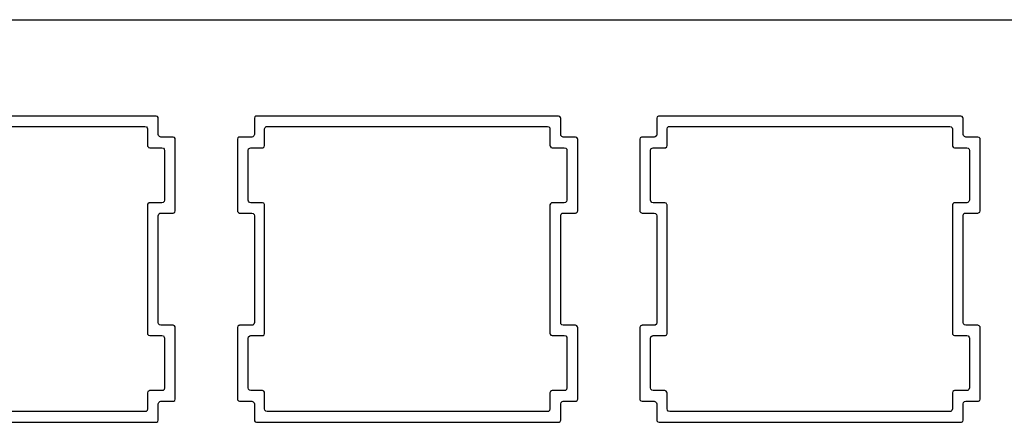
# Model space of a CAD drawing. Extents: x 1.3 to 14.4, y -4.9 to -1.
# Tile 5 of 25: x 2.505 to 4.34, y -1.743 to -0.992. Entities that reach past the tile are written whole.
import ezdxf

# ---------------------------------------------------------------- set-up
doc = ezdxf.new("R2010")
doc.units = 0
doc.header["$MEASUREMENT"] = 0
doc.layers.add('BLACK', color=7, linetype='CONTINUOUS')

msp = doc.modelspace()

# ---------------------------------------------------------------- linework, layer by layer
at = {"layer": 'BLACK', "linetype": 'CONTINUOUS'}
for p, q in [((1.337, -0.9922), (14.3029, -0.9922)), ((2.7596, -1.1718), (2.1971, -1.1718)), ((2.762, -1.1726), (2.7596, -1.1718)), ((2.7596, -1.1718), (2.7596, -1.1718)), ((2.7635, -1.1747), (2.762, -1.1726)), ((2.762, -1.1726), (2.762, -1.1726)), ((2.9437, -1.1735), (2.9429, -1.176)), ((2.9458, -1.172), (2.9437, -1.1735)), ((2.9437, -1.1735), (2.9437, -1.1735)), ((2.9468, -1.1719), (2.9458, -1.172)), ((2.9458, -1.172), (2.9458, -1.172)), ((2.9471, -1.1718), (2.9468, -1.1719)), ((3.5096, -1.1718), (2.9471, -1.1718)), ((3.512, -1.1726), (3.5096, -1.1718)), ((3.5096, -1.1718), (3.5096, -1.1718)), ((3.5135, -1.1747), (3.512, -1.1726)), ((3.512, -1.1726), (3.512, -1.1726)), ((3.6937, -1.1735), (3.6929, -1.176)), ((3.6958, -1.172), (3.6937, -1.1735)), ((3.6937, -1.1735), (3.6937, -1.1735)), ((3.6968, -1.1719), (3.6958, -1.172)), ((3.6958, -1.172), (3.6958, -1.172)), ((3.6971, -1.1718), (3.6968, -1.1719)), ((4.2596, -1.1718), (3.6971, -1.1718)), ((4.262, -1.1726), (4.2596, -1.1718)), ((4.2596, -1.1718), (4.2596, -1.1718)), ((4.2635, -1.1747), (4.262, -1.1726)), ((4.262, -1.1726), (4.262, -1.1726)), ((2.2169, -1.191), (2.7389, -1.191)), ((2.7389, -1.191), (2.7415, -1.1917)), ((2.7415, -1.1917), (2.7433, -1.1938)), ((2.7637, -1.176), (2.7635, -1.1747)), ((2.7635, -1.1747), (2.7635, -1.1747)), ((2.7637, -1.2061), (2.7637, -1.176)), ((2.9429, -1.176), (2.9429, -1.2061)), ((2.9628, -1.1932), (2.9649, -1.1914)), ((2.9649, -1.1914), (2.9669, -1.191)), ((2.9669, -1.191), (3.4889, -1.191)), ((3.4889, -1.191), (3.4915, -1.1917)), ((3.4915, -1.1917), (3.4933, -1.1938)), ((3.5137, -1.176), (3.5135, -1.1747)), ((3.5135, -1.1747), (3.5135, -1.1747)), ((3.5137, -1.2061), (3.5137, -1.176)), ((3.6929, -1.176), (3.6929, -1.2061)), ((3.7128, -1.1932), (3.7149, -1.1914)), ((3.7149, -1.1914), (3.7169, -1.191)), ((3.7169, -1.191), (4.2389, -1.191)), ((4.2389, -1.191), (4.2415, -1.1917)), ((4.2415, -1.1917), (4.2433, -1.1938)), ((4.2637, -1.176), (4.2635, -1.1747)), ((4.2635, -1.1747), (4.2635, -1.1747)), ((4.2637, -1.2061), (4.2637, -1.176)), ((2.7433, -1.1938), (2.7437, -1.1959)), ((2.7437, -1.1959), (2.7437, -1.2268)), ((2.7642, -1.2081), (2.7637, -1.2061)), ((2.766, -1.2102), (2.7642, -1.2081)), ((2.7686, -1.211), (2.766, -1.2102)), ((2.7912, -1.211), (2.7686, -1.211)), ((2.7937, -1.2118), (2.7912, -1.211)), ((2.7912, -1.211), (2.7912, -1.211)), ((2.9152, -1.211), (2.9141, -1.2112)), ((2.9154, -1.211), (2.9152, -1.211)), ((2.938, -1.211), (2.9154, -1.211)), ((2.9401, -1.2106), (2.938, -1.211)), ((2.9421, -1.2088), (2.9401, -1.2106)), ((2.9429, -1.2061), (2.9421, -1.2088)), ((2.962, -1.1959), (2.9628, -1.1932)), ((2.962, -1.2268), (2.962, -1.1959)), ((3.4933, -1.1938), (3.4937, -1.1959)), ((3.4937, -1.1959), (3.4937, -1.2268)), ((3.5142, -1.2081), (3.5137, -1.2061)), ((3.516, -1.2102), (3.5142, -1.2081)), ((3.5186, -1.211), (3.516, -1.2102)), ((3.5412, -1.211), (3.5186, -1.211)), ((3.5437, -1.2118), (3.5412, -1.211)), ((3.5412, -1.211), (3.5412, -1.211)), ((3.6652, -1.211), (3.6641, -1.2112)), ((3.6654, -1.211), (3.6652, -1.211)), ((3.688, -1.211), (3.6654, -1.211)), ((3.6901, -1.2106), (3.688, -1.211)), ((3.6921, -1.2088), (3.6901, -1.2106)), ((3.6929, -1.2061), (3.6921, -1.2088)), ((3.712, -1.1959), (3.7128, -1.1932)), ((3.712, -1.2268), (3.712, -1.1959)), ((4.2433, -1.1938), (4.2437, -1.1959)), ((4.2437, -1.1959), (4.2437, -1.2268)), ((4.2642, -1.2081), (4.2637, -1.2061)), ((4.266, -1.2102), (4.2642, -1.2081)), ((4.2686, -1.211), (4.266, -1.2102)), ((4.2912, -1.211), (4.2686, -1.211)), ((4.2937, -1.2118), (4.2912, -1.211)), ((4.2912, -1.211), (4.2912, -1.211)), ((2.7437, -1.2268), (2.7439, -1.2281)), ((2.7439, -1.2281), (2.7439, -1.2281)), ((2.7439, -1.2281), (2.7439, -1.2281)), ((2.7439, -1.2281), (2.7439, -1.2281)), ((2.7439, -1.2281), (2.7454, -1.2301)), ((2.7952, -1.2139), (2.7937, -1.2118)), ((2.7937, -1.2118), (2.7937, -1.2118)), ((2.7954, -1.2151), (2.7952, -1.2139)), ((2.7954, -1.3485), (2.7954, -1.2151)), ((2.7954, -1.2151), (2.7954, -1.2151)), ((2.912, -1.2127), (2.9112, -1.2151)), ((2.9112, -1.2151), (2.9112, -1.3485)), ((2.9141, -1.2112), (2.912, -1.2127)), ((2.912, -1.2127), (2.912, -1.2127)), ((2.9141, -1.2112), (2.9141, -1.2112)), ((2.9592, -1.2308), (2.9613, -1.2293)), ((2.9613, -1.2293), (2.962, -1.2268)), ((3.4937, -1.2268), (3.4939, -1.2281)), ((3.4939, -1.2281), (3.4939, -1.2281)), ((3.4939, -1.2281), (3.4939, -1.2281)), ((3.4939, -1.2281), (3.4939, -1.2281)), ((3.4939, -1.2281), (3.4954, -1.2301)), ((3.5452, -1.2139), (3.5437, -1.2118)), ((3.5437, -1.2118), (3.5437, -1.2118)), ((3.5454, -1.2151), (3.5452, -1.2139)), ((3.5454, -1.3485), (3.5454, -1.2151)), ((3.5454, -1.2151), (3.5454, -1.2151)), ((3.662, -1.2127), (3.6612, -1.2151)), ((3.6612, -1.2151), (3.6612, -1.3485)), ((3.6641, -1.2112), (3.662, -1.2127)), ((3.662, -1.2127), (3.662, -1.2127)), ((3.6641, -1.2112), (3.6641, -1.2112)), ((3.7092, -1.2308), (3.7113, -1.2293)), ((3.7113, -1.2293), (3.712, -1.2268)), ((4.2437, -1.2268), (4.2439, -1.2281)), ((4.2439, -1.2281), (4.2439, -1.2281)), ((4.2439, -1.2281), (4.2439, -1.2281)), ((4.2439, -1.2281), (4.2439, -1.2281)), ((4.2439, -1.2281), (4.2454, -1.2301)), ((4.2952, -1.2139), (4.2937, -1.2118)), ((4.2937, -1.2118), (4.2937, -1.2118)), ((4.2954, -1.2151), (4.2952, -1.2139)), ((4.2954, -1.3485), (4.2954, -1.2151)), ((4.2954, -1.2151), (4.2954, -1.2151)), ((2.7454, -1.2301), (2.7455, -1.2302)), ((2.7455, -1.2302), (2.7479, -1.231)), ((2.7479, -1.231), (2.7705, -1.231)), ((2.7705, -1.231), (2.7732, -1.2317)), ((2.7732, -1.2317), (2.775, -1.2338)), ((2.775, -1.2338), (2.7754, -1.2359)), ((2.7754, -1.2359), (2.7754, -1.3286)), ((2.9312, -1.2359), (2.932, -1.2332)), ((2.9312, -1.3286), (2.9312, -1.2359)), ((2.932, -1.2332), (2.9341, -1.2314)), ((2.9341, -1.2314), (2.9361, -1.231)), ((2.9361, -1.231), (2.9579, -1.231)), ((2.9579, -1.231), (2.9592, -1.2308)), ((2.9579, -1.231), (2.9579, -1.231)), ((3.4954, -1.2301), (3.4955, -1.2302)), ((3.4955, -1.2302), (3.4979, -1.231)), ((3.4979, -1.231), (3.5205, -1.231)), ((3.5205, -1.231), (3.5232, -1.2317)), ((3.5232, -1.2317), (3.525, -1.2338)), ((3.525, -1.2338), (3.5254, -1.2359)), ((3.5254, -1.2359), (3.5254, -1.3286)), ((3.6812, -1.2359), (3.682, -1.2332)), ((3.6812, -1.3286), (3.6812, -1.2359)), ((3.682, -1.2332), (3.6841, -1.2314)), ((3.6841, -1.2314), (3.6861, -1.231)), ((3.6861, -1.231), (3.7079, -1.231)), ((3.7079, -1.231), (3.7092, -1.2308)), ((3.7079, -1.231), (3.7079, -1.231)), ((4.2454, -1.2301), (4.2455, -1.2302)), ((4.2455, -1.2302), (4.2479, -1.231)), ((4.2479, -1.231), (4.2705, -1.231)), ((4.2705, -1.231), (4.2732, -1.2317)), ((4.2732, -1.2317), (4.275, -1.2338)), ((4.275, -1.2338), (4.2754, -1.2359)), ((4.2754, -1.2359), (4.2754, -1.3286)), ((2.7445, -1.3352), (2.7437, -1.3376)), ((2.7437, -1.3376), (2.7437, -1.5768)), ((2.7466, -1.3337), (2.7445, -1.3352)), ((2.7445, -1.3352), (2.7445, -1.3352)), ((2.7477, -1.3335), (2.7466, -1.3337)), ((2.7466, -1.3337), (2.7466, -1.3337)), ((2.7479, -1.3335), (2.7477, -1.3335)), ((2.7705, -1.3335), (2.7479, -1.3335)), ((2.7726, -1.3331), (2.7705, -1.3335)), ((2.7746, -1.3313), (2.7726, -1.3331)), ((2.7754, -1.3286), (2.7746, -1.3313)), ((2.9317, -1.3306), (2.9312, -1.3286)), ((2.9335, -1.3327), (2.9317, -1.3306)), ((2.9361, -1.3335), (2.9335, -1.3327)), ((2.9579, -1.3335), (2.9361, -1.3335)), ((2.9603, -1.3343), (2.9579, -1.3335)), ((2.9579, -1.3335), (2.9579, -1.3335)), ((2.9618, -1.3364), (2.9603, -1.3343)), ((2.9603, -1.3343), (2.9603, -1.3343)), ((2.962, -1.3376), (2.9618, -1.3364)), ((2.962, -1.5768), (2.962, -1.3376)), ((3.4945, -1.3352), (3.4937, -1.3376)), ((3.4937, -1.3376), (3.4937, -1.5768)), ((3.4966, -1.3337), (3.4945, -1.3352)), ((3.4945, -1.3352), (3.4945, -1.3352)), ((3.4977, -1.3335), (3.4966, -1.3337)), ((3.4966, -1.3337), (3.4966, -1.3337)), ((3.4979, -1.3335), (3.4977, -1.3335)), ((3.5205, -1.3335), (3.4979, -1.3335)), ((3.5226, -1.3331), (3.5205, -1.3335)), ((3.5246, -1.3313), (3.5226, -1.3331)), ((3.5254, -1.3286), (3.5246, -1.3313)), ((3.6817, -1.3306), (3.6812, -1.3286)), ((3.6835, -1.3327), (3.6817, -1.3306)), ((3.6861, -1.3335), (3.6835, -1.3327)), ((3.7079, -1.3335), (3.6861, -1.3335)), ((3.7103, -1.3343), (3.7079, -1.3335)), ((3.7079, -1.3335), (3.7079, -1.3335)), ((3.7118, -1.3364), (3.7103, -1.3343)), ((3.7103, -1.3343), (3.7103, -1.3343)), ((3.712, -1.3376), (3.7118, -1.3364)), ((3.712, -1.5768), (3.712, -1.3376)), ((4.2445, -1.3352), (4.2437, -1.3376)), ((4.2437, -1.3376), (4.2437, -1.5768)), ((4.2466, -1.3337), (4.2445, -1.3352)), ((4.2445, -1.3352), (4.2445, -1.3352)), ((4.2477, -1.3335), (4.2466, -1.3337)), ((4.2466, -1.3337), (4.2466, -1.3337)), ((4.2479, -1.3335), (4.2477, -1.3335)), ((4.2705, -1.3335), (4.2479, -1.3335)), ((4.2726, -1.3331), (4.2705, -1.3335)), ((4.2746, -1.3313), (4.2726, -1.3331)), ((4.2754, -1.3286), (4.2746, -1.3313)), ((2.7637, -1.3575), (2.7645, -1.3549)), ((2.7637, -1.5569), (2.7637, -1.3575)), ((2.7645, -1.3549), (2.7666, -1.3531)), ((2.7666, -1.3531), (2.7686, -1.3526)), ((2.7686, -1.3526), (2.7912, -1.3526)), ((2.7912, -1.3526), (2.7925, -1.3524)), ((2.7912, -1.3526), (2.7912, -1.3526)), ((2.7925, -1.3524), (2.7946, -1.3509)), ((2.7946, -1.3509), (2.7954, -1.3485)), ((2.9112, -1.3485), (2.9114, -1.3498)), ((2.9114, -1.3498), (2.9114, -1.3498)), ((2.9114, -1.3498), (2.9114, -1.3498)), ((2.9114, -1.3498), (2.913, -1.3518)), ((2.913, -1.3518), (2.9154, -1.3526)), ((2.9154, -1.3526), (2.938, -1.3526)), ((2.938, -1.3526), (2.9407, -1.3534)), ((2.9407, -1.3534), (2.9425, -1.3555)), ((2.9425, -1.3555), (2.9429, -1.3575)), ((2.9429, -1.3575), (2.9429, -1.5569)), ((3.5137, -1.3575), (3.5145, -1.3549)), ((3.5137, -1.5569), (3.5137, -1.3575)), ((3.5145, -1.3549), (3.5166, -1.3531)), ((3.5166, -1.3531), (3.5186, -1.3526)), ((3.5186, -1.3526), (3.5412, -1.3526)), ((3.5412, -1.3526), (3.5425, -1.3524)), ((3.5412, -1.3526), (3.5412, -1.3526)), ((3.5425, -1.3524), (3.5446, -1.3509)), ((3.5446, -1.3509), (3.5454, -1.3485)), ((3.6612, -1.3485), (3.6614, -1.3498)), ((3.6614, -1.3498), (3.6614, -1.3498)), ((3.6614, -1.3498), (3.6614, -1.3498)), ((3.6614, -1.3498), (3.663, -1.3518)), ((3.663, -1.3518), (3.6654, -1.3526)), ((3.6654, -1.3526), (3.688, -1.3526)), ((3.688, -1.3526), (3.6907, -1.3534)), ((3.6907, -1.3534), (3.6925, -1.3555)), ((3.6925, -1.3555), (3.6929, -1.3575)), ((3.6929, -1.3575), (3.6929, -1.5569)), ((4.2637, -1.3575), (4.2645, -1.3549)), ((4.2637, -1.5569), (4.2637, -1.3575)), ((4.2645, -1.3549), (4.2666, -1.3531)), ((4.2666, -1.3531), (4.2686, -1.3526)), ((4.2686, -1.3526), (4.2912, -1.3526)), ((4.2912, -1.3526), (4.2925, -1.3524)), ((4.2912, -1.3526), (4.2912, -1.3526)), ((4.2925, -1.3524), (4.2946, -1.3509)), ((4.2946, -1.3509), (4.2954, -1.3485)), ((2.7642, -1.559), (2.7637, -1.5569)), ((2.766, -1.5611), (2.7642, -1.559)), ((2.9421, -1.5596), (2.9401, -1.5614)), ((2.9429, -1.5569), (2.9421, -1.5596)), ((3.5142, -1.559), (3.5137, -1.5569)), ((3.516, -1.5611), (3.5142, -1.559)), ((3.6921, -1.5596), (3.6901, -1.5614)), ((3.6929, -1.5569), (3.6921, -1.5596)), ((4.2642, -1.559), (4.2637, -1.5569)), ((4.266, -1.5611), (4.2642, -1.559)), ((2.7437, -1.5768), (2.7439, -1.5781)), ((2.7439, -1.5781), (2.7439, -1.5781)), ((2.7439, -1.5781), (2.7439, -1.5781)), ((2.7439, -1.5781), (2.7455, -1.5802)), ((2.7686, -1.5618), (2.766, -1.5611)), ((2.7912, -1.5618), (2.7686, -1.5618)), ((2.7937, -1.5626), (2.7912, -1.5618)), ((2.7912, -1.5618), (2.7912, -1.5618)), ((2.7952, -1.5647), (2.7937, -1.5626)), ((2.7937, -1.5626), (2.7937, -1.5626)), ((2.7954, -1.566), (2.7952, -1.5647)), ((2.7954, -1.6993), (2.7954, -1.566)), ((2.912, -1.5635), (2.9112, -1.566)), ((2.9112, -1.566), (2.9112, -1.566)), ((2.9112, -1.566), (2.9112, -1.6993)), ((2.9141, -1.562), (2.912, -1.5635)), ((2.912, -1.5635), (2.912, -1.5635)), ((2.9152, -1.5619), (2.9141, -1.562)), ((2.9141, -1.562), (2.9141, -1.562)), ((2.9154, -1.5618), (2.9152, -1.5619)), ((2.938, -1.5618), (2.9154, -1.5618)), ((2.9401, -1.5614), (2.938, -1.5618)), ((2.9613, -1.5793), (2.962, -1.5768)), ((3.4937, -1.5768), (3.4939, -1.5781)), ((3.4939, -1.5781), (3.4939, -1.5781)), ((3.4939, -1.5781), (3.4939, -1.5781)), ((3.4939, -1.5781), (3.4955, -1.5802)), ((3.5186, -1.5618), (3.516, -1.5611)), ((3.5412, -1.5618), (3.5186, -1.5618)), ((3.5437, -1.5626), (3.5412, -1.5618)), ((3.5412, -1.5618), (3.5412, -1.5618)), ((3.5452, -1.5647), (3.5437, -1.5626)), ((3.5437, -1.5626), (3.5437, -1.5626)), ((3.5454, -1.566), (3.5452, -1.5647)), ((3.5454, -1.6993), (3.5454, -1.566)), ((3.662, -1.5635), (3.6612, -1.566)), ((3.6612, -1.566), (3.6612, -1.566)), ((3.6612, -1.566), (3.6612, -1.6993)), ((3.6641, -1.562), (3.662, -1.5635)), ((3.662, -1.5635), (3.662, -1.5635)), ((3.6652, -1.5619), (3.6641, -1.562)), ((3.6641, -1.562), (3.6641, -1.562)), ((3.6654, -1.5618), (3.6652, -1.5619)), ((3.688, -1.5618), (3.6654, -1.5618)), ((3.6901, -1.5614), (3.688, -1.5618)), ((3.7113, -1.5793), (3.712, -1.5768)), ((4.2437, -1.5768), (4.2439, -1.5781)), ((4.2439, -1.5781), (4.2439, -1.5781)), ((4.2439, -1.5781), (4.2439, -1.5781)), ((4.2439, -1.5781), (4.2455, -1.5802)), ((4.2686, -1.5618), (4.266, -1.5611)), ((4.2912, -1.5618), (4.2686, -1.5618)), ((4.2937, -1.5626), (4.2912, -1.5618)), ((4.2912, -1.5618), (4.2912, -1.5618)), ((4.2952, -1.5647), (4.2937, -1.5626)), ((4.2937, -1.5626), (4.2937, -1.5626)), ((4.2954, -1.566), (4.2952, -1.5647)), ((4.2954, -1.6993), (4.2954, -1.566)), ((2.7455, -1.5802), (2.7479, -1.581)), ((2.7479, -1.581), (2.7705, -1.581)), ((2.7705, -1.581), (2.7732, -1.5817)), ((2.7732, -1.5817), (2.775, -1.5838)), ((2.775, -1.5838), (2.7754, -1.5859)), ((2.7754, -1.5859), (2.7754, -1.6786)), ((2.9312, -1.5859), (2.932, -1.5832)), ((2.9312, -1.6786), (2.9312, -1.5859)), ((2.932, -1.5832), (2.9341, -1.5814)), ((2.9341, -1.5814), (2.9361, -1.581)), ((2.9361, -1.581), (2.9579, -1.581)), ((2.9579, -1.581), (2.9592, -1.5808)), ((2.9579, -1.581), (2.9579, -1.581)), ((2.9592, -1.5808), (2.9613, -1.5793)), ((3.4955, -1.5802), (3.4979, -1.581)), ((3.4979, -1.581), (3.5205, -1.581)), ((3.5205, -1.581), (3.5232, -1.5817)), ((3.5232, -1.5817), (3.525, -1.5838)), ((3.525, -1.5838), (3.5254, -1.5859)), ((3.5254, -1.5859), (3.5254, -1.6786)), ((3.6812, -1.5859), (3.682, -1.5832)), ((3.6812, -1.6786), (3.6812, -1.5859)), ((3.682, -1.5832), (3.6841, -1.5814)), ((3.6841, -1.5814), (3.6861, -1.581)), ((3.6861, -1.581), (3.7079, -1.581)), ((3.7079, -1.581), (3.7092, -1.5808)), ((3.7079, -1.581), (3.7079, -1.581)), ((3.7092, -1.5808), (3.7113, -1.5793)), ((4.2455, -1.5802), (4.2479, -1.581)), ((4.2479, -1.581), (4.2705, -1.581)), ((4.2705, -1.581), (4.2732, -1.5817)), ((4.2732, -1.5817), (4.275, -1.5838)), ((4.275, -1.5838), (4.2754, -1.5859)), ((4.2754, -1.5859), (4.2754, -1.6786)), ((2.7445, -1.6852), (2.7437, -1.6876)), ((2.7437, -1.6876), (2.7437, -1.7178)), ((2.7466, -1.6837), (2.7445, -1.6852)), ((2.7445, -1.6852), (2.7445, -1.6852)), ((2.7477, -1.6835), (2.7466, -1.6837)), ((2.7466, -1.6837), (2.7466, -1.6837)), ((2.7479, -1.6835), (2.7477, -1.6835)), ((2.7705, -1.6835), (2.7479, -1.6835)), ((2.7726, -1.6831), (2.7705, -1.6835)), ((2.7746, -1.6813), (2.7726, -1.6831)), ((2.7754, -1.6786), (2.7746, -1.6813)), ((2.9317, -1.6806), (2.9312, -1.6786)), ((2.9335, -1.6827), (2.9317, -1.6806)), ((2.9361, -1.6835), (2.9335, -1.6827)), ((2.9579, -1.6835), (2.9361, -1.6835)), ((2.9603, -1.6843), (2.9579, -1.6835)), ((2.9579, -1.6835), (2.9579, -1.6835)), ((2.9618, -1.6864), (2.9603, -1.6843)), ((2.9603, -1.6843), (2.9603, -1.6843)), ((2.962, -1.6876), (2.9618, -1.6864)), ((2.9618, -1.6864), (2.9618, -1.6864)), ((2.962, -1.7178), (2.962, -1.6876)), ((3.4945, -1.6852), (3.4937, -1.6876)), ((3.4937, -1.6876), (3.4937, -1.7178)), ((3.4966, -1.6837), (3.4945, -1.6852)), ((3.4945, -1.6852), (3.4945, -1.6852)), ((3.4977, -1.6835), (3.4966, -1.6837)), ((3.4966, -1.6837), (3.4966, -1.6837)), ((3.4979, -1.6835), (3.4977, -1.6835)), ((3.5205, -1.6835), (3.4979, -1.6835)), ((3.5226, -1.6831), (3.5205, -1.6835)), ((3.5246, -1.6813), (3.5226, -1.6831)), ((3.5254, -1.6786), (3.5246, -1.6813)), ((3.6817, -1.6806), (3.6812, -1.6786)), ((3.6835, -1.6827), (3.6817, -1.6806)), ((3.6861, -1.6835), (3.6835, -1.6827)), ((3.7079, -1.6835), (3.6861, -1.6835)), ((3.7103, -1.6843), (3.7079, -1.6835)), ((3.7079, -1.6835), (3.7079, -1.6835)), ((3.7118, -1.6864), (3.7103, -1.6843)), ((3.7103, -1.6843), (3.7103, -1.6843)), ((3.712, -1.6876), (3.7118, -1.6864)), ((3.7118, -1.6864), (3.7118, -1.6864)), ((3.712, -1.7178), (3.712, -1.6876)), ((4.2445, -1.6852), (4.2437, -1.6876)), ((4.2437, -1.6876), (4.2437, -1.7178)), ((4.2466, -1.6837), (4.2445, -1.6852)), ((4.2445, -1.6852), (4.2445, -1.6852)), ((4.2477, -1.6835), (4.2466, -1.6837)), ((4.2466, -1.6837), (4.2466, -1.6837)), ((4.2479, -1.6835), (4.2477, -1.6835)), ((4.2705, -1.6835), (4.2479, -1.6835)), ((4.2726, -1.6831), (4.2705, -1.6835)), ((4.2746, -1.6813), (4.2726, -1.6831)), ((4.2754, -1.6786), (4.2746, -1.6813)), ((2.7637, -1.7084), (2.7645, -1.7057)), ((2.7645, -1.7057), (2.7666, -1.7039)), ((2.7666, -1.7039), (2.7686, -1.7035)), ((2.7686, -1.7035), (2.7912, -1.7035)), ((2.7912, -1.7035), (2.7925, -1.7033)), ((2.7912, -1.7035), (2.7912, -1.7035)), ((2.7925, -1.7033), (2.7946, -1.7018)), ((2.7946, -1.7018), (2.7954, -1.6993)), ((2.9112, -1.6993), (2.9112, -1.6994)), ((2.9112, -1.6994), (2.9114, -1.7006)), ((2.9114, -1.7006), (2.9114, -1.7006)), ((2.9114, -1.7006), (2.9114, -1.7006)), ((2.9114, -1.7006), (2.913, -1.7027)), ((2.913, -1.7027), (2.9154, -1.7035)), ((2.9154, -1.7035), (2.938, -1.7035)), ((2.938, -1.7035), (2.9407, -1.7042)), ((2.9407, -1.7042), (2.9425, -1.7063)), ((2.9425, -1.7063), (2.9429, -1.7084)), ((3.5137, -1.7084), (3.5145, -1.7057)), ((3.5145, -1.7057), (3.5166, -1.7039)), ((3.5166, -1.7039), (3.5186, -1.7035)), ((3.5186, -1.7035), (3.5412, -1.7035)), ((3.5412, -1.7035), (3.5425, -1.7033)), ((3.5412, -1.7035), (3.5412, -1.7035)), ((3.5425, -1.7033), (3.5446, -1.7018)), ((3.5446, -1.7018), (3.5454, -1.6993)), ((3.6612, -1.6993), (3.6612, -1.6994)), ((3.6612, -1.6994), (3.6614, -1.7006)), ((3.6614, -1.7006), (3.6614, -1.7006)), ((3.6614, -1.7006), (3.6614, -1.7006)), ((3.6614, -1.7006), (3.663, -1.7027)), ((3.663, -1.7027), (3.6654, -1.7035)), ((3.6654, -1.7035), (3.688, -1.7035)), ((3.688, -1.7035), (3.6907, -1.7042)), ((3.6907, -1.7042), (3.6925, -1.7063)), ((3.6925, -1.7063), (3.6929, -1.7084)), ((4.2637, -1.7084), (4.2645, -1.7057)), ((4.2645, -1.7057), (4.2666, -1.7039)), ((4.2666, -1.7039), (4.2686, -1.7035)), ((4.2686, -1.7035), (4.2912, -1.7035)), ((4.2912, -1.7035), (4.2925, -1.7033)), ((4.2912, -1.7035), (4.2912, -1.7035)), ((4.2925, -1.7033), (4.2946, -1.7018)), ((4.2946, -1.7018), (4.2954, -1.6993)), ((2.7389, -1.7227), (2.2169, -1.7227)), ((2.7409, -1.7222), (2.7389, -1.7227)), ((2.743, -1.7204), (2.7409, -1.7222)), ((2.7437, -1.7178), (2.743, -1.7204)), ((2.7637, -1.7385), (2.7637, -1.7084)), ((2.9429, -1.7084), (2.9429, -1.7385)), ((2.9625, -1.7198), (2.962, -1.7178)), ((2.9643, -1.7219), (2.9625, -1.7198)), ((2.9669, -1.7227), (2.9643, -1.7219)), ((3.4889, -1.7227), (2.9669, -1.7227)), ((3.4909, -1.7222), (3.4889, -1.7227)), ((3.493, -1.7204), (3.4909, -1.7222)), ((3.4937, -1.7178), (3.493, -1.7204)), ((3.5137, -1.7385), (3.5137, -1.7084)), ((3.6929, -1.7084), (3.6929, -1.7385)), ((3.7125, -1.7198), (3.712, -1.7178)), ((3.7143, -1.7219), (3.7125, -1.7198)), ((3.7169, -1.7227), (3.7143, -1.7219)), ((4.2389, -1.7227), (3.7169, -1.7227)), ((4.2409, -1.7222), (4.2389, -1.7227)), ((4.243, -1.7204), (4.2409, -1.7222)), ((4.2437, -1.7178), (4.243, -1.7204)), ((4.2637, -1.7385), (4.2637, -1.7084)), ((2.1971, -1.7426), (2.7596, -1.7426)), ((2.7596, -1.7426), (2.7608, -1.7424)), ((2.7596, -1.7426), (2.7596, -1.7426)), ((2.7608, -1.7424), (2.7629, -1.7409)), ((2.7629, -1.7409), (2.7637, -1.7385)), ((2.9429, -1.7385), (2.9431, -1.7398)), ((2.9431, -1.7398), (2.9431, -1.7398)), ((2.9431, -1.7398), (2.9431, -1.7398)), ((2.9431, -1.7398), (2.9446, -1.7418)), ((2.9446, -1.7418), (2.9471, -1.7426)), ((2.9471, -1.7426), (2.9471, -1.7426)), ((2.9471, -1.7426), (3.5096, -1.7426)), ((3.5096, -1.7426), (3.5108, -1.7424)), ((3.5096, -1.7426), (3.5096, -1.7426)), ((3.5108, -1.7424), (3.5129, -1.7409)), ((3.5129, -1.7409), (3.5137, -1.7385)), ((3.6929, -1.7385), (3.6931, -1.7398)), ((3.6931, -1.7398), (3.6931, -1.7398)), ((3.6931, -1.7398), (3.6931, -1.7398)), ((3.6931, -1.7398), (3.6946, -1.7418)), ((3.6946, -1.7418), (3.6971, -1.7426)), ((3.6971, -1.7426), (3.6971, -1.7426)), ((3.6971, -1.7426), (4.2596, -1.7426)), ((4.2596, -1.7426), (4.2608, -1.7424)), ((4.2596, -1.7426), (4.2596, -1.7426)), ((4.2608, -1.7424), (4.2629, -1.7409)), ((4.2629, -1.7409), (4.2637, -1.7385))]:
    msp.add_line(p, q, dxfattribs=at)

doc.saveas('drawing.dxf')
